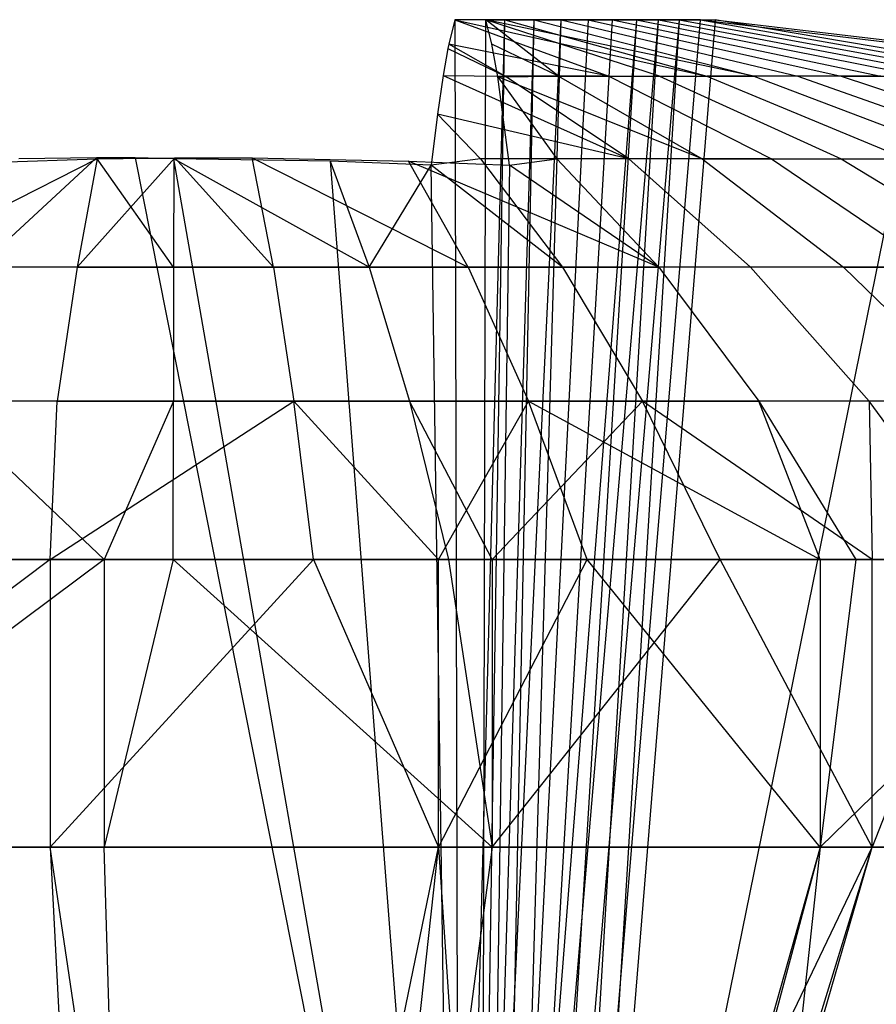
# Model space of a CAD drawing. Extents: x -22.9 to 23, y 4.7 to 50.6.
# Tile 65 of 95: x -0.004 to 0.145, y 31.679 to 31.851. Entities that reach past the tile are written whole.
import ezdxf

# ---------------------------------------------------------------- set-up
doc = ezdxf.new("R2010")
doc.units = 0
doc.header["$LTSCALE"] = 2.54
doc.layers.get('0').update_dxf_attribs({"linetype": 'CONTINUOUS'})

# ---------------------------------------------------------------- blocks, each defined once
blk = doc.blocks.new('HOTEL-MOOD-11783-11791_STL')
at = {"color": 0}
for p, q in [((0.07197, 31.8505, 161.09386), (0.07093, 31.84622, 161.1295)), ((0.07197, 31.8505, 161.09386), (0.07093, 31.84622, 161.1295)), ((0.08065, 31.8505, 161.08884), (0.07197, 31.8505, 161.09386)), ((0.07197, 31.8505, 161.09386), (0.1158, 31.84069, 161.1436)), ((0.07197, 31.8505, 161.09386), (0.1158, 31.84069, 161.1436)), ((0.07197, 31.8505, 161.09386), (0.09875, 31.84069, 161.15322)), ((0.07197, 31.8505, 161.09386), (0.09875, 31.84069, 161.15322)), ((0.07197, 31.8505, 161.09386), (0.0727, 31.54659, 161.06857)), ((0.07197, 31.8505, 161.09386), (0.0727, 31.54659, 161.06857)), ((0.08065, 31.8505, 161.08884), (0.07197, 31.8505, 161.09386)), ((0.0727, 31.54659, 161.06857), (0.08065, 31.8505, 161.08884)), ((0.0727, 31.54659, 161.06857), (0.08065, 31.8505, 161.08884)), ((0.07598, 31.54659, 161.0661), (0.09047, 31.8505, 161.08171)), ((0.07598, 31.54659, 161.0661), (0.09047, 31.8505, 161.08171)), ((0.07598, 31.54659, 161.0661), (0.08065, 31.8505, 161.08884)), ((0.07598, 31.54659, 161.0661), (0.08065, 31.8505, 161.08884)), ((0.07664, 31.54659, 160.93313), (0.07738, 31.8505, 160.90784)), ((0.07664, 31.54659, 160.93313), (0.07738, 31.8505, 160.90784)), ((0.07664, 31.54659, 160.93313), (0.08575, 31.8505, 160.91334)), ((0.07664, 31.54659, 160.93313), (0.08575, 31.8505, 160.91334)), ((0.07738, 31.8505, 160.90784), (0.08575, 31.8505, 160.91334)), ((0.12402, 31.84069, 160.86072), (0.07738, 31.8505, 160.90784)), ((0.10756, 31.84069, 160.85012), (0.07738, 31.8505, 160.90784)), ((0.12402, 31.84069, 160.86072), (0.07738, 31.8505, 160.90784)), ((0.10756, 31.84069, 160.85012), (0.07738, 31.8505, 160.90784)), ((0.09, 31.84069, 160.84148), (0.07738, 31.8505, 160.90784)), ((0.09, 31.84069, 160.84148), (0.07738, 31.8505, 160.90784)), ((0.07841, 31.84622, 160.87218), (0.07738, 31.8505, 160.90784)), ((0.07841, 31.84622, 160.87218), (0.07738, 31.8505, 160.90784)), ((0.07738, 31.8505, 160.90784), (0.08575, 31.8505, 160.91334)), ((0.07977, 31.54659, 160.93578), (0.08575, 31.8505, 160.91334)), ((0.1036, 31.8505, 160.92974), (0.07977, 31.54659, 160.93578)), ((0.1036, 31.8505, 160.92974), (0.07977, 31.54659, 160.93578)), ((0.09515, 31.8505, 160.92103), (0.07977, 31.54659, 160.93578)), ((0.09515, 31.8505, 160.92103), (0.07977, 31.54659, 160.93578)), ((0.07977, 31.54659, 160.93578), (0.08575, 31.8505, 160.91334)), ((0.09047, 31.8505, 161.08171), (0.08065, 31.8505, 161.08884)), ((0.08065, 31.8505, 161.08884), (0.1158, 31.84069, 161.1436)), ((0.08065, 31.8505, 161.08884), (0.1158, 31.84069, 161.1436)), ((0.09047, 31.8505, 161.08171), (0.08065, 31.8505, 161.08884)), ((0.08159, 31.54659, 161.06124), (0.10738, 31.8505, 161.06433)), ((0.08159, 31.54659, 161.06124), (0.10738, 31.8505, 161.06433)), ((0.08159, 31.54659, 161.06124), (0.09942, 31.8505, 161.07351)), ((0.08159, 31.54659, 161.06124), (0.09942, 31.8505, 161.07351)), ((0.08159, 31.54659, 161.06124), (0.09047, 31.8505, 161.08171)), ((0.08159, 31.54659, 161.06124), (0.09047, 31.8505, 161.08171)), ((0.11101, 31.8505, 160.93937), (0.08509, 31.54659, 160.94094)), ((0.11101, 31.8505, 160.93937), (0.08509, 31.54659, 160.94094)), ((0.1036, 31.8505, 160.92974), (0.08509, 31.54659, 160.94094)), ((0.1036, 31.8505, 160.92974), (0.08509, 31.54659, 160.94094)), ((0.08575, 31.8505, 160.91334), (0.12402, 31.84069, 160.86072)), ((0.08575, 31.8505, 160.91334), (0.09515, 31.8505, 160.92103)), ((0.08575, 31.8505, 160.91334), (0.12402, 31.84069, 160.86072)), ((0.08575, 31.8505, 160.91334), (0.09515, 31.8505, 160.92103)), ((0.08942, 31.54659, 161.0528), (0.11471, 31.8505, 161.05353)), ((0.08942, 31.54659, 161.0528), (0.11471, 31.8505, 161.05353)), ((0.08942, 31.54659, 161.0528), (0.10738, 31.8505, 161.06433)), ((0.08942, 31.54659, 161.0528), (0.10738, 31.8505, 161.06433)), ((0.09942, 31.8505, 161.07351), (0.09047, 31.8505, 161.08171)), ((0.09047, 31.8505, 161.08171), (0.13164, 31.84069, 161.1321)), ((0.09047, 31.8505, 161.08171), (0.13164, 31.84069, 161.1321)), ((0.09942, 31.8505, 161.07351), (0.09047, 31.8505, 161.08171)), ((0.11728, 31.8505, 160.94977), (0.09241, 31.54659, 160.94984)), ((0.11728, 31.8505, 160.94977), (0.09241, 31.54659, 160.94984)), ((0.11101, 31.8505, 160.93937), (0.09241, 31.54659, 160.94984)), ((0.11101, 31.8505, 160.93937), (0.09241, 31.54659, 160.94984)), ((0.09515, 31.8505, 160.92103), (0.13917, 31.84069, 160.87311)), ((0.09515, 31.8505, 160.92103), (0.13917, 31.84069, 160.87311)), ((0.09515, 31.8505, 160.92103), (0.1036, 31.8505, 160.92974)), ((0.09515, 31.8505, 160.92103), (0.1036, 31.8505, 160.92974)), ((0.10738, 31.8505, 161.06433), (0.09942, 31.8505, 161.07351)), ((0.09942, 31.8505, 161.07351), (0.14607, 31.84069, 161.11888)), ((0.09942, 31.8505, 161.07351), (0.14607, 31.84069, 161.11888)), ((0.10738, 31.8505, 161.06433), (0.09942, 31.8505, 161.07351)), ((0.1036, 31.8505, 160.92974), (0.1528, 31.84069, 160.88716)), ((0.1036, 31.8505, 160.92974), (0.1528, 31.84069, 160.88716)), ((0.1036, 31.8505, 160.92974), (0.11101, 31.8505, 160.93937)), ((0.1036, 31.8505, 160.92974), (0.11101, 31.8505, 160.93937)), ((0.11471, 31.8505, 161.05353), (0.10738, 31.8505, 161.06433)), ((0.10738, 31.8505, 161.06433), (0.15889, 31.84069, 161.1041)), ((0.10738, 31.8505, 161.06433), (0.15889, 31.84069, 161.1041)), ((0.11471, 31.8505, 161.05353), (0.10738, 31.8505, 161.06433)), ((0.11101, 31.8505, 160.93937), (0.16475, 31.84069, 160.90266)), ((0.11101, 31.8505, 160.93937), (0.16475, 31.84069, 160.90266)), ((0.11101, 31.8505, 160.93937), (0.11728, 31.8505, 160.94977)), ((0.11101, 31.8505, 160.93937), (0.11728, 31.8505, 160.94977)), ((0.11471, 31.8505, 161.05353), (0.15036, 31.84622, 161.05457)), ((0.11471, 31.8505, 161.05353), (0.16995, 31.84069, 161.08794)), ((0.11471, 31.8505, 161.05353), (0.16995, 31.84069, 161.08794)), ((0.11471, 31.8505, 161.05353), (0.15036, 31.84622, 161.05457)), ((0.17485, 31.84069, 160.91942), (0.11728, 31.8505, 160.94977)), ((0.11728, 31.8505, 160.94977), (0.15335, 31.84622, 160.95161)), ((0.17485, 31.84069, 160.91942), (0.11728, 31.8505, 160.94977)), ((0.11728, 31.8505, 160.94977), (0.15335, 31.84622, 160.95161)), ((0.07078, 31.8455, 161.13458), (0.06994, 31.84081, 161.1636)), ((0.07078, 31.8455, 161.13458), (0.06994, 31.84081, 161.1636)), ((0.07093, 31.84622, 161.1295), (0.07078, 31.8455, 161.13458)), ((0.07078, 31.8455, 161.13458), (0.08072, 31.84069, 161.16083)), ((0.09875, 31.84069, 161.15322), (0.07093, 31.84622, 161.1295)), ((0.08072, 31.84069, 161.16083), (0.07093, 31.84622, 161.1295)), ((0.09875, 31.84069, 161.15322), (0.07093, 31.84622, 161.1295)), ((0.09, 31.84069, 160.84148), (0.07841, 31.84622, 160.87218)), ((0.09, 31.84069, 160.84148), (0.07841, 31.84622, 160.87218)), ((0.07944, 31.84056, 160.83673), (0.07841, 31.84622, 160.87218)), ((0.07944, 31.84056, 160.83673), (0.07841, 31.84622, 160.87218)), ((0.09241, 31.54659, 160.94984), (0.15335, 31.84622, 160.95161)), ((0.09241, 31.54659, 160.94984), (0.15335, 31.84622, 160.95161)), ((0.06994, 31.84081, 161.1636), (0.06895, 31.83407, 161.19778)), ((0.06994, 31.84081, 161.1636), (0.06895, 31.83407, 161.19778)), ((0.06994, 31.84081, 161.1636), (0.08072, 31.84069, 161.16083)), ((0.06994, 31.84081, 161.1636), (0.08072, 31.84069, 161.16083)), ((0.06994, 31.84081, 161.1636), (0.10227, 31.82631, 161.22133)), ((0.06994, 31.84081, 161.1636), (0.10227, 31.82631, 161.22133)), ((0.07944, 31.84056, 160.83673), (0.09, 31.84069, 160.84148)), ((0.07944, 31.84056, 160.83673), (0.09, 31.84069, 160.84148)), ((0.11503, 31.82631, 160.78234), (0.07944, 31.84056, 160.83673)), ((0.08148, 31.82517, 160.7666), (0.07944, 31.84056, 160.83673)), ((0.07944, 31.84056, 160.83673), (0.0897, 31.82631, 160.77328)), ((0.07944, 31.84056, 160.83673), (0.0897, 31.82631, 160.77328)), ((0.11503, 31.82631, 160.78234), (0.07944, 31.84056, 160.83673)), ((0.08148, 31.82517, 160.7666), (0.07944, 31.84056, 160.83673)), ((0.10227, 31.82631, 161.22133), (0.08072, 31.84069, 161.16083)), ((0.09875, 31.84069, 161.15322), (0.08072, 31.84069, 161.16083)), ((0.10227, 31.82631, 161.22133), (0.08072, 31.84069, 161.16083)), ((0.09875, 31.84069, 161.15322), (0.08072, 31.84069, 161.16083)), ((0.09, 31.84069, 160.84148), (0.11503, 31.82631, 160.78234)), ((0.09, 31.84069, 160.84148), (0.11503, 31.82631, 160.78234)), ((0.09, 31.84069, 160.84148), (0.10756, 31.84069, 160.85012)), ((0.09, 31.84069, 160.84148), (0.10756, 31.84069, 160.85012)), ((0.09875, 31.84069, 161.15322), (0.1158, 31.84069, 161.1436)), ((0.09875, 31.84069, 161.15322), (0.1158, 31.84069, 161.1436)), ((0.09875, 31.84069, 161.15322), (0.12706, 31.82631, 161.21086)), ((0.09875, 31.84069, 161.15322), (0.12706, 31.82631, 161.21086)), ((0.10756, 31.84069, 160.85012), (0.13917, 31.82631, 160.79421)), ((0.10756, 31.84069, 160.85012), (0.13917, 31.82631, 160.79421)), ((0.10756, 31.84069, 160.85012), (0.12402, 31.84069, 160.86072)), ((0.10756, 31.84069, 160.85012), (0.12402, 31.84069, 160.86072)), ((0.13164, 31.84069, 161.1321), (0.1158, 31.84069, 161.1436)), ((0.1158, 31.84069, 161.1436), (0.15049, 31.82631, 161.19764)), ((0.13164, 31.84069, 161.1321), (0.1158, 31.84069, 161.1436)), ((0.1158, 31.84069, 161.1436), (0.15049, 31.82631, 161.19764)), ((0.12402, 31.84069, 160.86072), (0.1618, 31.82631, 160.80878)), ((0.13917, 31.84069, 160.87311), (0.12402, 31.84069, 160.86072)), ((0.13917, 31.84069, 160.87311), (0.12402, 31.84069, 160.86072)), ((0.12402, 31.84069, 160.86072), (0.1618, 31.82631, 160.80878)), ((0.14607, 31.84069, 161.11888), (0.13164, 31.84069, 161.1321)), ((0.13164, 31.84069, 161.1321), (0.17227, 31.82631, 161.18185)), ((0.14607, 31.84069, 161.11888), (0.13164, 31.84069, 161.1321)), ((0.13164, 31.84069, 161.1321), (0.17227, 31.82631, 161.18185)), ((0.13917, 31.84069, 160.87311), (0.18262, 31.82631, 160.82582)), ((0.13917, 31.84069, 160.87311), (0.18262, 31.82631, 160.82582)), ((0.13917, 31.84069, 160.87311), (0.1528, 31.84069, 160.88716)), ((0.13917, 31.84069, 160.87311), (0.1528, 31.84069, 160.88716)), ((0.06895, 31.83407, 161.19778), (0.06786, 31.82517, 161.23508)), ((0.06895, 31.83407, 161.19778), (0.06786, 31.82517, 161.23508)), ((0.10227, 31.82631, 161.22133), (0.06895, 31.83407, 161.19778)), ((0.06895, 31.83407, 161.19778), (0.07645, 31.82631, 161.22889)), ((0.10227, 31.82631, 161.22133), (0.06895, 31.83407, 161.19778)), ((0.06895, 31.83407, 161.19778), (0.07645, 31.82631, 161.22889)), ((0.00976, 31.82628, 160.76396), (-0.02759, 31.80743, 160.705)), ((0.00976, 31.82628, 160.76396), (-0.02759, 31.80743, 160.705)), ((-0.01754, 31.82537, 160.76364), (0.00976, 31.82628, 160.76396)), ((-0.01754, 31.82537, 160.76364), (0.00976, 31.82628, 160.76396)), ((-0.011, 31.80743, 161.29607), (0.00961, 31.82646, 161.23403)), ((-0.011, 31.80743, 161.29607), (0.00961, 31.82646, 161.23403)), ((0.00961, 31.82646, 161.23403), (-0.00389, 31.82628, 161.23354)), ((0.00961, 31.82646, 161.23403), (-0.00389, 31.82628, 161.23354)), ((0.00629, 31.80743, 160.70114), (0.02327, 31.82646, 160.76427)), ((0.00629, 31.80743, 160.70114), (0.02327, 31.82646, 160.76427)), ((0.00976, 31.82628, 160.76396), (0.00629, 31.80743, 160.70114)), ((0.00976, 31.82628, 160.76396), (0.00629, 31.80743, 160.70114)), ((0.01636, 31.82648, 161.23424), (0.00961, 31.82646, 161.23403)), ((0.02304, 31.80743, 161.29803), (0.00961, 31.82646, 161.23403)), ((0.02304, 31.80743, 161.29803), (0.00961, 31.82646, 161.23403)), ((0.02307, 31.82631, 161.23499), (0.00961, 31.82646, 161.23403)), ((0.00976, 31.82628, 160.76396), (0.02327, 31.82646, 160.76427)), ((0.00976, 31.82628, 160.76396), (0.02327, 31.82646, 160.76427)), ((0.01636, 31.82648, 161.23424), (0.0719, 31.54659, 161.09624)), ((0.01636, 31.82648, 161.23424), (0.0719, 31.54659, 161.09624)), ((0.02307, 31.82631, 161.23499), (0.01636, 31.82648, 161.23424)), ((0.02307, 31.82631, 161.23499), (0.02304, 31.80743, 161.29803)), ((0.02307, 31.82631, 161.23499), (0.02304, 31.80743, 161.29803)), ((0.05709, 31.80743, 161.29611), (0.02307, 31.82631, 161.23499)), ((0.05709, 31.80743, 161.29611), (0.02307, 31.82631, 161.23499)), ((0.05026, 31.82591, 161.23494), (0.02307, 31.82631, 161.23499)), ((0.0719, 31.54659, 161.09624), (0.02307, 31.82631, 161.23499)), ((0.05026, 31.82591, 161.23494), (0.02307, 31.82631, 161.23499)), ((0.0719, 31.54659, 161.09624), (0.02307, 31.82631, 161.23499)), ((0.02327, 31.82646, 160.76427), (0.0404, 31.80743, 160.70116)), ((0.02327, 31.82646, 160.76427), (0.0404, 31.80743, 160.70116)), ((0.02327, 31.82646, 160.76427), (0.03674, 31.82646, 160.76466)), ((0.02327, 31.82646, 160.76427), (0.03674, 31.82646, 160.76466)), ((0.0404, 31.80743, 160.70116), (0.03674, 31.82646, 160.76466)), ((0.03674, 31.82646, 160.76466), (0.07427, 31.80743, 160.70507)), ((0.0404, 31.80743, 160.70116), (0.03674, 31.82646, 160.76466)), ((0.03674, 31.82646, 160.76466), (0.07427, 31.80743, 160.70507)), ((0.03674, 31.82646, 160.76466), (0.0639, 31.82591, 160.76572)), ((0.03674, 31.82646, 160.76466), (0.0639, 31.82591, 160.76572)), ((0.06786, 31.82517, 161.23508), (0.05026, 31.82591, 161.23494)), ((0.05026, 31.82591, 161.23494), (0.05709, 31.80743, 161.29611)), ((0.05026, 31.82591, 161.23494), (0.05709, 31.80743, 161.29611)), ((0.05026, 31.82591, 161.23494), (0.0719, 31.54659, 161.09624)), ((0.05026, 31.82591, 161.23494), (0.0719, 31.54659, 161.09624)), ((0.06786, 31.82517, 161.23508), (0.05026, 31.82591, 161.23494)), ((0.05709, 31.80743, 161.29611), (0.06786, 31.82517, 161.23508)), ((0.05709, 31.80743, 161.29611), (0.06786, 31.82517, 161.23508)), ((0.10749, 31.80743, 160.71281), (0.0639, 31.82591, 160.76572)), ((0.0639, 31.82591, 160.76572), (0.08148, 31.82517, 160.7666)), ((0.07427, 31.80743, 160.70507), (0.0639, 31.82591, 160.76572)), ((0.10749, 31.80743, 160.71281), (0.0639, 31.82591, 160.76572)), ((0.07427, 31.80743, 160.70507), (0.0639, 31.82591, 160.76572)), ((0.0639, 31.82591, 160.76572), (0.08148, 31.82517, 160.7666)), ((0.07645, 31.82631, 161.22889), (0.06786, 31.82517, 161.23508)), ((0.07645, 31.82631, 161.22889), (0.06786, 31.82517, 161.23508)), ((0.0907, 31.80743, 161.29031), (0.06786, 31.82517, 161.23508)), ((0.0907, 31.80743, 161.29031), (0.06786, 31.82517, 161.23508)), ((0.0719, 31.54659, 161.09624), (0.06786, 31.82517, 161.23508)), ((0.0719, 31.54659, 161.09624), (0.06786, 31.82517, 161.23508)), ((0.10227, 31.82631, 161.22133), (0.07645, 31.82631, 161.22889)), ((0.07645, 31.82631, 161.22889), (0.0907, 31.80743, 161.29031)), ((0.10227, 31.82631, 161.22133), (0.07645, 31.82631, 161.22889)), ((0.07645, 31.82631, 161.22889), (0.0907, 31.80743, 161.29031)), ((0.08148, 31.82517, 160.7666), (0.07745, 31.54659, 160.90544)), ((0.08148, 31.82517, 160.7666), (0.07745, 31.54659, 160.90544)), ((0.08148, 31.82517, 160.7666), (0.0897, 31.82631, 160.77328)), ((0.08148, 31.82517, 160.7666), (0.0897, 31.82631, 160.77328)), ((0.10749, 31.80743, 160.71281), (0.08148, 31.82517, 160.7666)), ((0.10749, 31.80743, 160.71281), (0.08148, 31.82517, 160.7666)), ((0.0897, 31.82631, 160.77328), (0.10749, 31.80743, 160.71281)), ((0.11503, 31.82631, 160.78234), (0.0897, 31.82631, 160.77328)), ((0.11503, 31.82631, 160.78234), (0.0897, 31.82631, 160.77328)), ((0.0897, 31.82631, 160.77328), (0.10749, 31.80743, 160.71281)), ((0.12706, 31.82631, 161.21086), (0.10227, 31.82631, 161.22133)), ((0.10227, 31.82631, 161.22133), (0.12342, 31.80743, 161.28071)), ((0.12706, 31.82631, 161.21086), (0.10227, 31.82631, 161.22133)), ((0.10227, 31.82631, 161.22133), (0.12342, 31.80743, 161.28071)), ((0.11503, 31.82631, 160.78234), (0.1396, 31.80743, 160.72428)), ((0.11503, 31.82631, 160.78234), (0.1396, 31.80743, 160.72428)), ((0.11503, 31.82631, 160.78234), (0.13917, 31.82631, 160.79421)), ((0.11503, 31.82631, 160.78234), (0.13917, 31.82631, 160.79421)), ((0.12706, 31.82631, 161.21086), (0.15049, 31.82631, 161.19764)), ((0.12706, 31.82631, 161.21086), (0.15049, 31.82631, 161.19764)), ((0.12706, 31.82631, 161.21086), (0.15484, 31.80743, 161.26746)), ((0.12706, 31.82631, 161.21086), (0.15484, 31.80743, 161.26746)), ((0.13917, 31.82631, 160.79421), (0.1702, 31.80743, 160.73934)), ((0.13917, 31.82631, 160.79421), (0.1702, 31.80743, 160.73934)), ((0.13917, 31.82631, 160.79421), (0.1618, 31.82631, 160.80878)), ((0.13917, 31.82631, 160.79421), (0.1618, 31.82631, 160.80878)), ((0.00629, 31.80743, 160.70114), (-0.02759, 31.80743, 160.705)), ((0.00629, 31.80743, 160.70114), (-0.02759, 31.80743, 160.705)), ((0.02304, 31.80743, 161.29803), (-0.011, 31.80743, 161.29607)), ((0.02304, 31.80743, 161.29803), (-0.011, 31.80743, 161.29607)), ((0.00629, 31.80743, 160.70114), (0.00281, 31.78415, 160.63969)), ((0.00629, 31.80743, 160.70114), (0.00281, 31.78415, 160.63969)), ((0.00629, 31.80743, 160.70114), (0.0404, 31.80743, 160.70116)), ((0.00629, 31.80743, 160.70114), (0.0404, 31.80743, 160.70116)), ((0.02304, 31.80743, 161.29803), (0.02301, 31.78415, 161.35958)), ((0.02304, 31.80743, 161.29803), (0.02301, 31.78415, 161.35958)), ((0.05709, 31.80743, 161.29611), (0.02304, 31.80743, 161.29803)), ((0.05709, 31.80743, 161.29611), (0.02304, 31.80743, 161.29803)), ((0.0404, 31.80743, 160.70116), (0.04394, 31.78415, 160.6397)), ((0.0404, 31.80743, 160.70116), (0.04394, 31.78415, 160.6397)), ((0.0404, 31.80743, 160.70116), (0.07427, 31.80743, 160.70507)), ((0.0404, 31.80743, 160.70116), (0.07427, 31.80743, 160.70507)), ((0.0907, 31.80743, 161.29031), (0.05709, 31.80743, 161.29611)), ((0.05709, 31.80743, 161.29611), (0.06408, 31.78415, 161.35726)), ((0.0907, 31.80743, 161.29031), (0.05709, 31.80743, 161.29611)), ((0.05709, 31.80743, 161.29611), (0.06408, 31.78415, 161.35726)), ((0.07427, 31.80743, 160.70507), (0.0848, 31.78415, 160.64441)), ((0.07427, 31.80743, 160.70507), (0.0848, 31.78415, 160.64441)), ((0.07427, 31.80743, 160.70507), (0.10749, 31.80743, 160.71281)), ((0.07427, 31.80743, 160.70507), (0.10749, 31.80743, 160.71281)), ((0.12342, 31.80743, 161.28071), (0.0907, 31.80743, 161.29031)), ((0.0907, 31.80743, 161.29031), (0.10461, 31.78415, 161.35027)), ((0.12342, 31.80743, 161.28071), (0.0907, 31.80743, 161.29031)), ((0.0907, 31.80743, 161.29031), (0.10461, 31.78415, 161.35027)), ((0.10749, 31.80743, 160.71281), (0.12486, 31.78415, 160.65375)), ((0.1396, 31.80743, 160.72428), (0.10749, 31.80743, 160.71281)), ((0.1396, 31.80743, 160.72428), (0.10749, 31.80743, 160.71281)), ((0.10749, 31.80743, 160.71281), (0.12486, 31.78415, 160.65375)), ((0.15484, 31.80743, 161.26746), (0.12342, 31.80743, 161.28071)), ((0.12342, 31.80743, 161.28071), (0.14408, 31.78415, 161.3387)), ((0.15484, 31.80743, 161.26746), (0.12342, 31.80743, 161.28071)), ((0.12342, 31.80743, 161.28071), (0.14408, 31.78415, 161.3387)), ((0.1396, 31.80743, 160.72428), (0.16359, 31.78415, 160.66759)), ((0.1396, 31.80743, 160.72428), (0.16359, 31.78415, 160.66759)), ((0.1396, 31.80743, 160.72428), (0.1702, 31.80743, 160.73934)), ((0.1396, 31.80743, 160.72428), (0.1702, 31.80743, 160.73934)), ((0.00281, 31.78415, 160.63969), (-0.03806, 31.78415, 160.64435)), ((0.00281, 31.78415, 160.63969), (-0.03806, 31.78415, 160.64435)), ((0.01099, 31.75659, 161.41917), (-0.01805, 31.78415, 161.35721)), ((0.01099, 31.75659, 161.41917), (-0.01805, 31.78415, 161.35721)), ((0.02301, 31.78415, 161.35958), (-0.01805, 31.78415, 161.35721)), ((0.02301, 31.78415, 161.35958), (-0.01805, 31.78415, 161.35721)), ((0.00158, 31.75659, 160.57991), (0.00281, 31.78415, 160.63969)), ((0.00158, 31.75659, 160.57991), (0.04394, 31.78415, 160.6397)), ((0.00158, 31.75659, 160.57991), (0.04394, 31.78415, 160.6397)), ((0.00158, 31.75659, 160.57991), (0.00281, 31.78415, 160.63969)), ((0.00281, 31.78415, 160.63969), (0.04394, 31.78415, 160.6397)), ((0.00281, 31.78415, 160.63969), (0.04394, 31.78415, 160.6397)), ((0.02301, 31.78415, 161.35958), (0.01099, 31.75659, 161.41917)), ((0.02301, 31.78415, 161.35958), (0.01099, 31.75659, 161.41917)), ((0.02298, 31.75659, 161.41935), (0.02301, 31.78415, 161.35958)), ((0.02298, 31.75659, 161.41935), (0.02301, 31.78415, 161.35958)), ((0.06408, 31.78415, 161.35726), (0.02301, 31.78415, 161.35958)), ((0.06408, 31.78415, 161.35726), (0.02301, 31.78415, 161.35958)), ((0.04738, 31.75659, 160.58004), (0.04394, 31.78415, 160.6397)), ((0.04394, 31.78415, 160.6397), (0.06914, 31.75659, 160.58187)), ((0.04738, 31.75659, 160.58004), (0.04394, 31.78415, 160.6397)), ((0.04394, 31.78415, 160.6397), (0.06914, 31.75659, 160.58187)), ((0.04394, 31.78415, 160.6397), (0.0848, 31.78415, 160.64441)), ((0.04394, 31.78415, 160.6397), (0.0848, 31.78415, 160.64441)), ((0.07849, 31.75659, 161.41569), (0.06408, 31.78415, 161.35726)), ((0.06408, 31.78415, 161.35726), (0.07086, 31.75659, 161.41664)), ((0.07849, 31.75659, 161.41569), (0.06408, 31.78415, 161.35726)), ((0.10461, 31.78415, 161.35027), (0.06408, 31.78415, 161.35726)), ((0.10461, 31.78415, 161.35027), (0.06408, 31.78415, 161.35726)), ((0.06408, 31.78415, 161.35726), (0.07086, 31.75659, 161.41664)), ((0.06914, 31.75659, 160.58187), (0.0848, 31.78415, 160.64441)), ((0.06914, 31.75659, 160.58187), (0.0848, 31.78415, 160.64441)), ((0.10461, 31.78415, 161.35027), (0.07849, 31.75659, 161.41569)), ((0.10461, 31.78415, 161.35027), (0.07849, 31.75659, 161.41569)), ((0.09502, 31.75659, 160.58553), (0.0848, 31.78415, 160.64441)), ((0.0848, 31.78415, 160.64441), (0.13551, 31.75659, 160.59464)), ((0.09502, 31.75659, 160.58553), (0.0848, 31.78415, 160.64441)), ((0.0848, 31.78415, 160.64441), (0.13551, 31.75659, 160.59464)), ((0.0848, 31.78415, 160.64441), (0.12486, 31.78415, 160.65375)), ((0.0848, 31.78415, 160.64441), (0.12486, 31.78415, 160.65375)), ((0.11812, 31.75659, 161.40848), (0.10461, 31.78415, 161.35027)), ((0.14456, 31.75659, 161.40143), (0.10461, 31.78415, 161.35027)), ((0.11812, 31.75659, 161.40848), (0.10461, 31.78415, 161.35027)), ((0.14456, 31.75659, 161.40143), (0.10461, 31.78415, 161.35027)), ((0.14408, 31.78415, 161.3387), (0.10461, 31.78415, 161.35027)), ((0.14408, 31.78415, 161.3387), (0.10461, 31.78415, 161.35027)), ((0.13551, 31.75659, 160.59464), (0.12486, 31.78415, 160.65375)), ((0.12486, 31.78415, 160.65375), (0.14172, 31.75659, 160.59642)), ((0.13551, 31.75659, 160.59464), (0.12486, 31.78415, 160.65375)), ((0.16359, 31.78415, 160.66759), (0.12486, 31.78415, 160.65375)), ((0.16359, 31.78415, 160.66759), (0.12486, 31.78415, 160.65375)), ((0.12486, 31.78415, 160.65375), (0.14172, 31.75659, 160.59642)), ((0.16413, 31.75659, 161.395), (0.14408, 31.78415, 161.3387)), ((0.14408, 31.78415, 161.3387), (0.14456, 31.75659, 161.40143)), ((0.18198, 31.78415, 161.32271), (0.14408, 31.78415, 161.3387)), ((0.16413, 31.75659, 161.395), (0.14408, 31.78415, 161.3387)), ((0.18198, 31.78415, 161.32271), (0.14408, 31.78415, 161.3387)), ((0.14408, 31.78415, 161.3387), (0.14456, 31.75659, 161.40143)), ((0.00158, 31.75659, 160.57991), (-0.06543, 31.70659, 160.58881)), ((0.00158, 31.75659, 160.57991), (-0.06543, 31.70659, 160.58881)), ((0.01099, 31.75659, 161.41917), (-0.0562, 31.70659, 161.41178)), ((0.01099, 31.75659, 161.41917), (-0.0562, 31.70659, 161.41178)), ((0.00158, 31.75659, 160.57991), (-0.04822, 31.75659, 160.58546)), ((0.00158, 31.75659, 160.57991), (-0.04822, 31.75659, 160.58546)), ((-0.02489, 31.75659, 161.41659), (0.01099, 31.75659, 161.41917)), ((-0.02489, 31.75659, 161.41659), (0.01099, 31.75659, 161.41917)), ((0.04738, 31.75659, 160.58004), (0.00158, 31.75659, 160.57991)), ((0.00158, 31.75659, 160.57991), (0.00158, 31.70659, 160.57991)), ((0.00158, 31.75659, 160.57991), (0.00158, 31.70659, 160.57991)), ((0.04738, 31.75659, 160.58004), (0.00158, 31.75659, 160.57991)), ((0.04738, 31.75659, 160.58004), (0.00158, 31.70659, 160.57991)), ((0.04738, 31.75659, 160.58004), (0.00158, 31.70659, 160.57991)), ((0.01099, 31.75659, 161.41917), (0.02298, 31.75659, 161.41935)), ((0.02298, 31.75659, 161.41935), (0.01099, 31.70659, 161.41917)), ((0.02298, 31.75659, 161.41935), (0.01099, 31.70659, 161.41917)), ((0.01099, 31.75659, 161.41917), (0.02298, 31.75659, 161.41935)), ((0.01099, 31.75659, 161.41917), (0.01099, 31.70659, 161.41917)), ((0.01099, 31.75659, 161.41917), (0.01099, 31.70659, 161.41917)), ((0.02298, 31.75659, 161.41935), (0.07086, 31.75659, 161.41664)), ((0.02298, 31.75659, 161.41935), (0.07086, 31.75659, 161.41664)), ((0.02298, 31.75659, 161.41935), (0.07849, 31.70659, 161.41569)), ((0.02298, 31.75659, 161.41935), (0.07849, 31.70659, 161.41569)), ((0.06914, 31.75659, 160.58187), (0.04738, 31.75659, 160.58004)), ((0.04738, 31.75659, 160.58004), (0.06914, 31.70659, 160.58187)), ((0.04738, 31.75659, 160.58004), (0.06914, 31.70659, 160.58187)), ((0.06914, 31.75659, 160.58187), (0.04738, 31.75659, 160.58004)), ((0.09502, 31.75659, 160.58553), (0.06914, 31.75659, 160.58187)), ((0.06914, 31.70659, 160.58187), (0.09502, 31.75659, 160.58553)), ((0.06914, 31.70659, 160.58187), (0.09502, 31.75659, 160.58553)), ((0.06914, 31.70659, 160.58187), (0.06914, 31.75659, 160.58187)), ((0.09502, 31.75659, 160.58553), (0.06914, 31.75659, 160.58187)), ((0.06914, 31.70659, 160.58187), (0.06914, 31.75659, 160.58187)), ((0.07086, 31.75659, 161.41664), (0.07849, 31.75659, 161.41569)), ((0.07086, 31.75659, 161.41664), (0.07849, 31.75659, 161.41569)), ((0.07086, 31.75659, 161.41664), (0.07849, 31.70659, 161.41569)), ((0.07086, 31.75659, 161.41664), (0.07849, 31.70659, 161.41569)), ((0.07849, 31.75659, 161.41569), (0.11812, 31.75659, 161.40848)), ((0.07849, 31.75659, 161.41569), (0.07849, 31.70659, 161.41569)), ((0.07849, 31.70659, 161.41569), (0.11812, 31.75659, 161.40848)), ((0.07849, 31.75659, 161.41569), (0.11812, 31.75659, 161.40848)), ((0.07849, 31.70659, 161.41569), (0.11812, 31.75659, 161.40848)), ((0.07849, 31.75659, 161.41569), (0.07849, 31.70659, 161.41569)), ((0.13551, 31.75659, 160.59464), (0.09502, 31.75659, 160.58553)), ((0.13551, 31.70659, 160.59464), (0.09502, 31.75659, 160.58553)), ((0.13551, 31.75659, 160.59464), (0.09502, 31.75659, 160.58553)), ((0.13551, 31.70659, 160.59464), (0.09502, 31.75659, 160.58553)), ((0.11812, 31.75659, 161.40848), (0.14456, 31.75659, 161.40143)), ((0.14456, 31.70659, 161.40143), (0.11812, 31.75659, 161.40848)), ((0.14456, 31.70659, 161.40143), (0.11812, 31.75659, 161.40848)), ((0.11812, 31.75659, 161.40848), (0.14456, 31.75659, 161.40143)), ((0.14172, 31.75659, 160.59642), (0.13551, 31.75659, 160.59464)), ((0.13551, 31.75659, 160.59464), (0.13551, 31.70659, 160.59464)), ((0.14172, 31.75659, 160.59642), (0.13551, 31.75659, 160.59464)), ((0.14172, 31.75659, 160.59642), (0.13551, 31.70659, 160.59464)), ((0.13551, 31.75659, 160.59464), (0.13551, 31.70659, 160.59464)), ((0.14172, 31.75659, 160.59642), (0.13551, 31.70659, 160.59464)), ((0.18688, 31.75659, 160.61256), (0.13551, 31.70659, 160.59464)), ((0.18688, 31.75659, 160.61256), (0.13551, 31.70659, 160.59464)), ((0.18688, 31.75659, 160.61256), (0.14172, 31.75659, 160.59642)), ((0.18688, 31.75659, 160.61256), (0.14172, 31.75659, 160.59642)), ((0.14456, 31.75659, 161.40143), (0.16413, 31.75659, 161.395)), ((0.16413, 31.75659, 161.395), (0.14456, 31.70659, 161.40143)), ((0.14456, 31.70659, 161.40143), (0.14456, 31.75659, 161.40143)), ((0.14456, 31.70659, 161.40143), (0.14456, 31.75659, 161.40143)), ((0.16413, 31.75659, 161.395), (0.14456, 31.70659, 161.40143)), ((0.14456, 31.75659, 161.40143), (0.16413, 31.75659, 161.395)), ((0.00158, 31.70659, 160.57991), (-0.06543, 31.70659, 160.58881)), ((0.00158, 31.70659, 160.57991), (-0.06543, 31.70659, 160.58881)), ((-0.0562, 31.70659, 161.41178), (0.01099, 31.70659, 161.41917)), ((-0.0562, 31.70659, 161.41178), (0.01099, 31.70659, 161.41917)), ((0.06914, 31.70659, 160.58187), (0.00158, 31.70659, 160.57991)), ((0.00158, 31.70659, 160.57991), (0.01139, 31.51588, 160.77036)), ((0.02986, 31.51588, 160.77015), (0.00158, 31.70659, 160.57991)), ((0.06914, 31.70659, 160.58187), (0.00158, 31.70659, 160.57991)), ((0.02986, 31.51588, 160.77015), (0.00158, 31.70659, 160.57991)), ((0.00158, 31.70659, 160.57991), (0.01139, 31.51588, 160.77036)), ((0.01099, 31.70659, 161.41917), (0.07849, 31.70659, 161.41569)), ((0.01653, 31.51588, 161.22854), (0.01099, 31.70659, 161.41917)), ((0.01653, 31.51588, 161.22854), (0.01099, 31.70659, 161.41917)), ((0.01099, 31.70659, 161.41917), (0.07849, 31.70659, 161.41569)), ((0.02986, 31.51588, 160.77015), (0.06914, 31.70659, 160.58187)), ((0.02986, 31.51588, 160.77015), (0.06914, 31.70659, 160.58187)), ((0.04828, 31.51588, 160.77144), (0.06914, 31.70659, 160.58187)), ((0.04828, 31.51588, 160.77144), (0.06914, 31.70659, 160.58187)), ((0.07849, 31.70659, 161.41569), (0.05338, 31.51588, 161.22664)), ((0.05338, 31.51588, 161.22664), (0.14456, 31.70659, 161.40143)), ((0.05338, 31.51588, 161.22664), (0.14456, 31.70659, 161.40143)), ((0.07849, 31.70659, 161.41569), (0.05338, 31.51588, 161.22664)), ((0.13551, 31.70659, 160.59464), (0.06914, 31.70659, 160.58187)), ((0.06914, 31.70659, 160.58187), (0.0819, 31.51588, 160.7777)), ((0.06914, 31.70659, 160.58187), (0.0819, 31.51588, 160.7777)), ((0.13551, 31.70659, 160.59464), (0.06914, 31.70659, 160.58187)), ((0.07849, 31.70659, 161.41569), (0.14456, 31.70659, 161.40143)), ((0.07849, 31.70659, 161.41569), (0.14456, 31.70659, 161.40143)), ((0.13551, 31.70659, 160.59464), (0.0819, 31.51588, 160.7777)), ((0.13551, 31.70659, 160.59464), (0.0819, 31.51588, 160.7777)), ((0.13551, 31.70659, 160.59464), (0.08451, 31.51588, 160.77841)), ((0.13551, 31.70659, 160.59464), (0.08451, 31.51588, 160.77841)), ((0.08599, 31.51588, 161.21987), (0.14456, 31.70659, 161.40143)), ((0.08599, 31.51588, 161.21987), (0.14456, 31.70659, 161.40143)), ((0.08945, 31.51588, 161.21886), (0.14456, 31.70659, 161.40143)), ((0.08945, 31.51588, 161.21886), (0.14456, 31.70659, 161.40143)), ((0.13551, 31.70659, 160.59464), (0.11505, 31.51588, 160.78926)), ((0.13551, 31.70659, 160.59464), (0.11505, 31.51588, 160.78926)), ((0.19898, 31.70659, 160.61791), (0.13551, 31.70659, 160.59464)), ((0.19898, 31.70659, 160.61791), (0.13551, 31.70659, 160.59464)), ((0.14456, 31.70659, 161.40143), (0.20749, 31.70659, 161.37676)), ((0.14456, 31.70659, 161.40143), (0.20749, 31.70659, 161.37676))]:
    blk.add_line(p, q, dxfattribs=at)

msp = doc.modelspace()

# ---------------------------------------------------------------- block references
at = {"color": 0}
msp.add_blockref('HOTEL-MOOD-11783-11791_STL', (0, 0), dxfattribs=at)

doc.saveas('drawing.dxf')
